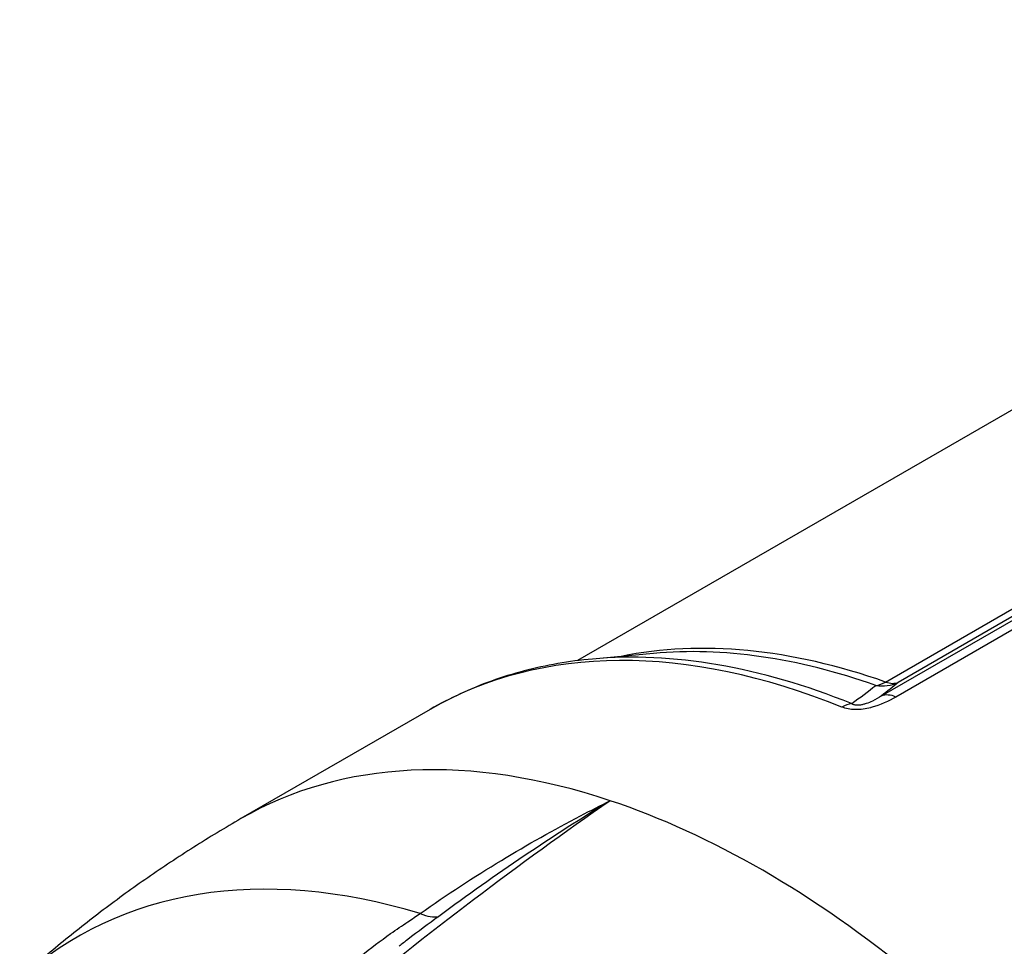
# Model space of a CAD drawing. Header units: millimetres. Extents: x -309 to 8091, y -6405 to -465.
# Tile 6 of 57: x 619 to 682, y -4174 to -4114. Entities that reach past the tile are written whole.
import ezdxf

# ---------------------------------------------------------------- set-up
doc = ezdxf.new("R2010")
doc.units = ezdxf.units.MM
doc.header["$LTSCALE"] = 20
doc.layers.add('02-LINIE-035', color=2, linetype='CONTINUOUS')

msp = doc.modelspace()

# ---------------------------------------------------------------- linework, layer by layer
at = {"layer": '02-LINIE-035'}
for p, q in [((725.188, -4114.465), (654.418, -4155.324)), ((674.057, -4156.687), (730.533, -4124.081)), ((730.505, -4124.579), (674.855, -4156.708)), ((673.791, -4157.574), (730.496, -4124.835)), ((730.493, -4125.44), (674.714, -4157.644)), ((659.271, -4154.863), (655.369, -4155.22)), ((645.033, -4158.432), (632.971, -4165.397)), ((643.046, -4173.533), (643.044, -4173.535))]:
    msp.add_line(p, q, dxfattribs=at)
for centre, major_axis, ratio, start_param, end_param in [((682.792, -4213.42), (-32.25, 55.859), 0.57735, 5.69051, 6.093439), ((678.283, -4216.023), (-33.25, 57.591), 0.57735, 5.647489, 6.283185), ((682.188, -4213.769), (-32.325, 55.989), 0.57735, 5.69051, 6.02289), ((678.888, -4215.674), (-33.175, 57.46), 0.57735, 5.647489, 6.02289), ((673.718, -4154.489), (-0.83, -2.358), 0.677243, 0.319519, 0.668585), ((673.718, -4154.489), (1.596, -1.924), 0.950254, 5.447168, 6.052682), ((673.718, -4154.489), (1.25, -2.165), 0.57735, 5.69051, 6.195919), ((674.927, -4159.794), (-1.25, 2.165), 0.57735, 5.618485, 6.195919), ((671.534, -4160.455), (0.935, 2.319), 0.657001, 0.349402, 0.698467), ((666.221, -4222.988), (-33.25, 57.591), 0.57735, 5.705872, 6.283185), ((666.221, -4222.988), (33.25, -57.591), 0.57735, 2.14811, 2.564279), ((655.113, -4229.4), (-32.593, 56.452), 0.57735, 5.732693, 6.402666), ((642.986, -4167.4), (2.871, -4.094), 0.414248, 5.678885, 6.134439)]:
    msp.add_ellipse(centre, major_axis=major_axis, ratio=ratio, start_param=start_param, end_param=end_param, dxfattribs=at)
for points, knots in [([(655.369, -4155.22), (654.623, -4155.288), (653.887, -4155.386), (652.434, -4155.639), (651.718, -4155.795), (650.31, -4156.166), (649.617, -4156.381), (648.259, -4156.868), (647.593, -4157.141), (646.29, -4157.744), (645.654, -4158.074), (645.033, -4158.432)], [2.0958993, 2.0958993, 2.0958993, 2.0958993, 2.1479583, 2.1479583, 2.2000174, 2.2000174, 2.2520764, 2.2520764, 2.3041354, 2.3041354, 2.3561945, 2.3561945, 2.3561945, 2.3561945]), ([(674.714, -4157.644), (674.25, -4157.912), (673.73, -4158.163), (673.117, -4158.321), (673.11, -4158.323), (673.103, -4158.325), (673.096, -4158.327), (672.791, -4158.404), (672.455, -4158.453), (672.14, -4158.449), (672.133, -4158.448), (672.127, -4158.448), (672.12, -4158.448), (671.799, -4158.442), (671.504, -4158.379), (671.27, -4158.284)], [0, 0, 0, 0, 0.4944, 0.4944, 0.4944, 0.5, 0.5, 0.5, 0.744851, 0.744851, 0.744851, 0.75, 0.75, 0.75, 1, 1, 1, 1]), ([(673.791, -4157.574), (673.614, -4157.685), (673.427, -4157.795), (673.213, -4157.897), (673.091, -4157.956), (672.958, -4158.013), (672.809, -4158.064), (672.775, -4158.075), (672.741, -4158.086), (672.705, -4158.096), (672.645, -4158.114), (672.581, -4158.13), (672.513, -4158.142), (672.476, -4158.149), (672.438, -4158.155), (672.398, -4158.16), (672.36, -4158.164), (672.321, -4158.167), (672.282, -4158.167), (672.274, -4158.167), (672.266, -4158.167), (672.257, -4158.167), (672.208, -4158.167), (672.16, -4158.162), (672.118, -4158.155), (672.084, -4158.149), (672.053, -4158.141), (672.026, -4158.132), (671.99, -4158.12), (671.959, -4158.106), (671.932, -4158.091), (671.917, -4158.083), (671.903, -4158.075), (671.891, -4158.066)], [0, 0, 0, 0, 0.3701426, 0.3701426, 0.3701426, 0.5829279, 0.5829279, 0.5829279, 0.6308234, 0.6308234, 0.6308234, 0.7113576, 0.7113576, 0.7113576, 0.7555012, 0.7555012, 0.7555012, 0.7985446, 0.7985446, 0.7985446, 0.80792, 0.80792, 0.80792, 0.8638676, 0.8638676, 0.8638676, 0.9084075, 0.9084075, 0.9084075, 0.9676844, 0.9676844, 0.9676844, 0.9999998, 0.9999998, 0.9999998, 0.9999998]), ([(656.507, -4164.253), (650.729, -4168.254), (644.871, -4172.698), (639.011, -4177.516), (634.085, -4181.567), (629.145, -4185.885), (624.205, -4190.472), (623.198, -4191.407), (622.192, -4192.352), (621.186, -4193.308)], [0, 0, 0, 0, 0.497038, 0.497038, 0.497038, 0.91486, 0.91486, 0.91486, 1, 1, 1, 1]), ([(644.385, -4171.445), (646.089, -4170.246), (647.818, -4169.117), (649.564, -4168.059), (651.234, -4167.046), (652.919, -4166.098), (654.612, -4165.214), (655.242, -4164.885), (655.874, -4164.565), (656.507, -4164.253)], [0, 0, 0, 0, 0.4321887, 0.4321887, 0.4321887, 0.8458026, 0.8458026, 0.8458026, 1, 1, 1, 1]), ([(632.971, -4165.397), (631.953, -4165.984), (630.948, -4166.593), (628.966, -4167.849), (627.989, -4168.497), (626.068, -4169.829), (625.124, -4170.513), (623.271, -4171.914), (622.363, -4172.63), (620.586, -4174.092), (619.717, -4174.837), (618.868, -4175.594)], [2.3561945, 2.3561945, 2.3561945, 2.3561945, 2.3800906, 2.3800906, 2.4039868, 2.4039868, 2.427883, 2.427883, 2.4517791, 2.4517791, 2.4756753, 2.4756753, 2.4756753, 2.4756753]), ([(637.385, -4177.658), (638.283, -4176.324), (639.389, -4175.189), (640.608, -4174.169), (641.222, -4173.655), (641.865, -4173.179), (642.506, -4172.728), (642.875, -4172.469), (643.244, -4172.219), (643.608, -4171.972), (643.87, -4171.794), (644.13, -4171.618), (644.385, -4171.445)], [0, 0, 0, 0, 0.5, 0.5, 0.5, 0.751514, 0.751514, 0.751514, 0.895882, 0.895882, 0.895882, 1, 1, 1, 1]), ([(645.574, -4171.625), (644.925, -4172.106), (644.263, -4172.596), (643.596, -4173.108), (643.413, -4173.248), (643.23, -4173.39), (643.046, -4173.533)], [0, 0, 0, 0, 0.2659183, 0.2659183, 0.2659183, 0.3387096, 0.3387096, 0.3387096, 0.3387096])]:
    msp.add_open_spline(points, degree=3, knots=knots, dxfattribs=at)
for points in [[(671.891, -4158.066), (672.431, -4157.666), (672.947, -4157.277), (673.432, -4156.904)], [(674.855, -4156.708), (674.516, -4156.989), (674.161, -4157.278), (673.791, -4157.574)], [(656.507, -4164.253), (652.854, -4166.483), (649.195, -4168.942), (645.574, -4171.625)]]:
    msp.add_open_spline(points, degree=3, dxfattribs=at)

doc.saveas('drawing.dxf')
